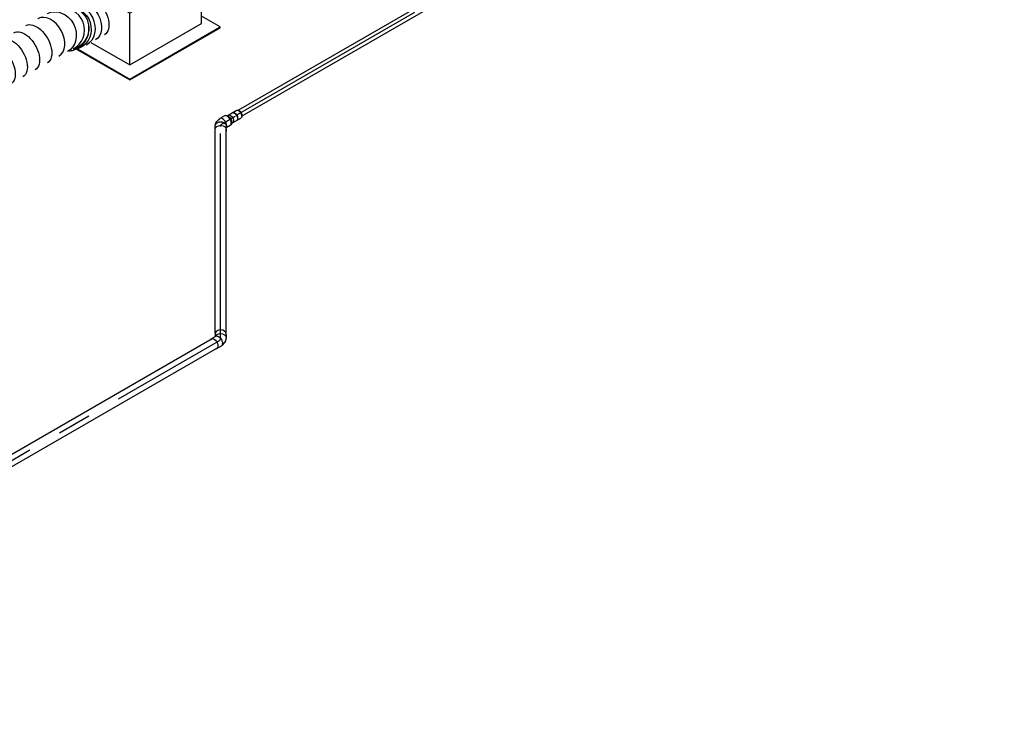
# Model space of a CAD drawing. Extents: x -238422 to 258194, y -34825 to 126331.
# Tile 100 of 239: x -19547 to -14966, y -26592 to -23377. Entities that reach past the tile are written whole.
import ezdxf
from ezdxf.enums import TextEntityAlignment as Align

# ---------------------------------------------------------------- set-up
doc = ezdxf.new("R2010")
doc.units = 0
doc.header["$LTSCALE"] = 50
doc.linetypes.add('CENTER2', pattern=[28.575, 19.05, -3.175, 3.175, -3.175])
doc.linetypes.add('STREEPJES', pattern=[0.1, 0.05, -0.05])
doc.layers.get('0').update_dxf_attribs({"linetype": 'CONTINUOUS'})
for name, color, linetype in [('WL524---_D', 153, 'CONTINUOUS'), ('WL524---_HARTLIJN', 8, 'CONTINUOUS'), ('WL570---_TOEVOER', 3, 'CONTINUOUS'), ('WL570---_TOEVOER_RST', 2, 'CONTINUOUS'), ('WL570---_TOEVOER_RST_HL', 1, 'CONTINUOUS'), ('WM570---_TOEVOER_PR', 1, 'CONTINUOUS'), ('WM570---_TOEVOER_RST_PR', 1, 'CONTINUOUS')]:
    doc.layers.add(name, color=color, linetype=linetype)
doc.styles.add('BURO-018', font='ARIAL.TTF', dxfattribs={"height": 90})

# ---------------------------------------------------------------- blocks, each defined once
blk = doc.blocks.new('*U1412')
at = {"color": 0, "ltscale": 10}
for p, q in [((12.1, 16, 1290), (4094.4, 16, 1290)), ((14.6, -16, 1290), (4094.4, -16, 1290))]:
    blk.add_line(p, q, dxfattribs=at)
at = {"layer": 'WL524---_HARTLIJN', "linetype": 'CENTER2'}
blk.add_line((0, 0, 1290), (4109.4, 0, 1290), dxfattribs=at)
at = {"layer": 'WL524---_D', "color": 1, "style": 'BURO-018'}
blk.add_attdef('POSNR', text='', height=90, dxfattribs=at).set_placement((0, 0), align=Align.MIDDLE)
blk = doc.blocks.new('*U1413')
at = {"color": 0, "ltscale": 10, "extrusion": (-1.04582e-16, -3.71854e-18, -1)}
blk.add_ellipse((23.7, 0, 1276), major_axis=(0, 20), ratio=0.57735, start_param=0.135947, end_param=3.005645, dxfattribs=at)
at = {"layer": 'WL524---_HARTLIJN', "linetype": 'CENTER2'}
blk.add_line((0, 0, 1276), (4.9, 0, 1276), dxfattribs=at)
at = {"layer": 'WL524---_D', "color": 1, "style": 'BURO-018'}
blk.add_attdef('POSNR', text='', height=90, dxfattribs=at).set_placement((0, 0), align=Align.MIDDLE)
blk = doc.blocks.new('*U1414')
at = {"color": 0, "ltscale": 10}
for p, q in [((-21.2, 21, 1274.8), (22.9, 21, 1274.8)), ((-21.2, -21, 1274.8), (22.9, -21, 1274.8))]:
    blk.add_line(p, q, dxfattribs=at)
at = {"color": 0, "ltscale": 10, "extrusion": (2.67592e-17, -7.95482e-17, -1)}
for centre, start_param, end_param in [((-21.2, 0, 1274.8), 0, 3.451437), ((-21.2, 0, 1274.8), 5.973341, 6.280044), ((0, 0, 1274.8), 0, 3.141593), ((1.6, 0, 1274.8), 0, 3.141593), ((22.9, 0, 1274.8), 0, 3.141593)]:
    blk.add_ellipse(centre, major_axis=(0, 21), ratio=0.57735, start_param=start_param, end_param=end_param, dxfattribs=at)
at = {"layer": 'WL524---_HARTLIJN', "linetype": 'CENTER2'}
blk.add_line((0, 0, 1274.8), (1.6, 0, 1274.8), dxfattribs=at)
at = {"layer": 'WL524---_D', "color": 1, "style": 'BURO-018'}
blk.add_attdef('POSNR', text='', height=90, dxfattribs=at).set_placement((0, 0), align=Align.MIDDLE)
blk = doc.blocks.new('*U1415')
at = {"color": 0, "ltscale": 10}
for p, q in [((30.7, 20, 1235.1), (38.6, 20, 1235.1)), ((30.7, -20, 1235.1), (38.6, -20, 1235.1))]:
    blk.add_line(p, q, dxfattribs=at)
at = {"layer": 'WL524---_HARTLIJN', "linetype": 'CENTER2'}
blk.add_line((0, 0, 1235.1), (56.2, 0, 1235.1), dxfattribs=at)
at = {"layer": 'WL524---_D', "color": 1, "style": 'BURO-018'}
blk.add_attdef('POSNR', text='', height=90, dxfattribs=at).set_placement((0, 0), align=Align.MIDDLE)
blk = doc.blocks.new('*U1416')
at = {"color": 0, "ltscale": 10, "extrusion": (-1.04582e-16, -3.71854e-18, -1)}
blk.add_ellipse((27.8, 0, 1231.1), major_axis=(0, 25), ratio=0.57735, start_param=0.113602, end_param=3.02799, dxfattribs=at)
at = {"layer": 'WL524---_HARTLIJN', "linetype": 'CENTER2'}
blk.add_line((0, 0, 1231.1), (5.7, 0, 1231.1), dxfattribs=at)
at = {"layer": 'WL524---_D', "color": 1, "style": 'BURO-018'}
blk.add_attdef('POSNR', text='', height=90, dxfattribs=at).set_placement((0, 0), align=Align.MIDDLE)
blk = doc.blocks.new('*U1417')
at = {"color": 0, "ltscale": 10}
for p, q in [((-25.4, 26.2, 1223), (-8.1, 26.2, 1223)), ((3.8, 23.5, 1223), (11.7, 19.8, 1223)), ((15.8, 16.9, 1223), (22.6, 10.2, 1223)), ((24.3, 8, 1223), (22.6, 10.2, 1223)), ((24.3, 8, 1223), (26.9, 3.5, 1223)), ((40.7, -18, 1223), (28.4, 3.2, 1223)), ((-25.4, -26.2, 1223), (-8.1, -26.2, 1223)), ((-4.8, -44.2, 1223), (-15.2, -26.2, 1223))]:
    blk.add_line(p, q, dxfattribs=at)
at = {"color": 0, "ltscale": 10, "extrusion": (1.38725e-32, 9.05604e-17, -1)}
for centre, start_param, end_param in [((-25.4, 0, 1223), 0, 3.451437), ((-25.4, 0, 1223), 5.973341, 6.280044), ((-8.1, 0, 1223), 0, 3.141593)]:
    blk.add_ellipse(centre, major_axis=(0, 26.2), ratio=0.816497, start_param=start_param, end_param=end_param, dxfattribs=at)
at = {"color": 0, "ltscale": 10}
for centre, major_axis, ratio, start_param, end_param in [((5.7, -9.9, 1223), (22.7, 13.1), 0.57735, 3.433913, 6.59303), ((-5, 0, 1223), (-5.4, -24.6), 0.803023, 2.966153, 3.227083), ((18, -31.1, 1223), (22.7, 13.1), 0.57735, 3.141593, 6.283185)]:
    blk.add_ellipse(centre, major_axis=major_axis, ratio=ratio, start_param=start_param, end_param=end_param, dxfattribs=at)
at = {"color": 0, "ltscale": 10, "extrusion": (1.84889e-32, 9.05604e-17, -1)}
blk.add_ellipse((-0.5, -2.1, 1223), major_axis=(14.4, 20.6), ratio=0.750739, start_param=6.150885, end_param=6.415485, dxfattribs=at)
at = {"layer": 'WL524---_HARTLIJN', "linetype": 'CENTER2'}
for p, q in [((-8.1, 0, 1223), (-7.4, 0, 1223)), ((5.7, -9.9, 1223), (5.2, -9, 1223))]:
    blk.add_line(p, q, dxfattribs=at)
at = {"layer": 'WL524---_HARTLIJN', "linetype": 'CENTER2', "extrusion": (1.38725e-32, 9.05604e-17, -1)}
blk.add_ellipse((-7.4, -30.8, 1223), major_axis=(0, -30.8), ratio=0.57735, start_param=3.141593, end_param=3.926991, dxfattribs=at)
at = {"layer": 'WL524---_D', "color": 1, "style": 'BURO-018'}
blk.add_attdef('POSNR', text='', height=90, dxfattribs=at).set_placement((0, 0), align=Align.MIDDLE)
blk = doc.blocks.new('*U1418')
at = {"color": 0, "ltscale": 10}
for p, q in [((23.9, 25, -183), (975.3, 25, -183)), ((23.9, -25, -183), (975.3, -25, -183))]:
    blk.add_line(p, q, dxfattribs=at)
at = {"layer": 'WL524---_HARTLIJN', "linetype": 'CENTER2'}
blk.add_line((0, 0, -183), (986.1, 0, -183), dxfattribs=at)
at = {"layer": 'WL524---_D', "color": 1, "style": 'BURO-018'}
blk.add_attdef('POSNR', text='', height=90, dxfattribs=at).set_placement((0, 0), align=Align.MIDDLE)
blk = doc.blocks.new('*U1419')
at = {"color": 0, "ltscale": 10}
for p, q in [((-35.9, 26.3, -194.4), (-11.4, 26.3, -194.4)), ((-10, 35.1, -194.4), (-15.2, 26.3, -194.4)), ((-0.7, 18.6, -194.4), (-0.2, 17.7, -194.4)), ((35.4, 8.9, -194.4), (26.8, -6.1, -194.4)), ((-35.9, -26.3, -194.4), (-11.4, -26.3, -194.4)), ((-6.8, -25, -194.4), (-5.2, -25, -194.4)), ((-5.2, -25, -194.4), (-2.5, -24.6, -194.4)), ((-2.5, -24.6, -194.4), (6.7, -22.2, -194.4)), ((-0.7, -18.6, -194.4), (-0.2, -17.7, -194.4)), ((11.3, -20.1, -194.4), (18.4, -15, -194.4)), ((23.2, -9.8, -194.4), (25.3, -6.1, -194.4))]:
    blk.add_line(p, q, dxfattribs=at)
for centre, major_axis, ratio, start_param, end_param in [((12.7, 22, -194.4), (-22.7, 13.1), 0.816497, 3.141593, 6.283185), ((2.5, 4.3, -194.4), (-18.6, 17), 0.803023, 2.966153, 3.317032)]:
    blk.add_ellipse(centre, major_axis=major_axis, ratio=ratio, start_param=start_param, end_param=end_param, dxfattribs=at)
at = {"color": 0, "ltscale": 10, "extrusion": (2.67592e-17, -7.95482e-17, -1)}
for centre, major_axis, ratio, start_param, end_param in [((-35.9, 0, -194.4), (0, 26.3), 0.57735, 0, 3.451437), ((-35.9, 0, -194.4), (0, 26.3), 0.57735, 5.973341, 6.280044), ((4, 7, -194.4), (-22.7, 13.1), 0.816497, 0.394424, 3.463825), ((-11.4, 0, -194.4), (0, 26.3), 0.57735, 0, 3.141593), ((-1.6, 1.5, -194.4), (10.7, -22.8), 0.750739, 6.150885, 6.415485)]:
    blk.add_ellipse(centre, major_axis=major_axis, ratio=ratio, start_param=start_param, end_param=end_param, dxfattribs=at)
at = {"layer": 'WL524---_HARTLIJN', "linetype": 'CENTER2'}
for p, q in [((-11.4, 0, -194.4), (-10.4, 0, -194.4)), ((4, 7, -194.4), (3.7, 6.4, -194.4))]:
    blk.add_line(p, q, dxfattribs=at)
blk.add_ellipse((-23, 21.8, -194.4), major_axis=(26.7, -15.4), ratio=0.57735, start_param=5.497787, end_param=6.283185, dxfattribs=at)
at = {"layer": 'WL524---_D', "color": 1, "style": 'BURO-018'}
blk.add_attdef('POSNR', text='', height=90, dxfattribs=at).set_placement((0, 0), align=Align.MIDDLE)
blk = doc.blocks.new('*U1420')
at = {"color": 0, "ltscale": 10}
for p, q in [((0, 25, -2603), (3375, 25, -2603)), ((31.3, -25, -2603), (3375, -25, -2603))]:
    blk.add_line(p, q, dxfattribs=at)
at = {"layer": 'WL524---_HARTLIJN', "linetype": 'CENTER2'}
blk.add_line((0, 0, -2603), (3394.9, 0, -2603), dxfattribs=at)
at = {"layer": 'WL524---_D', "color": 1, "style": 'BURO-018'}
blk.add_attdef('POSNR', text='', height=90, dxfattribs=at).set_placement((0, 0), align=Align.MIDDLE)
blk = doc.blocks.new('*U1803')
at = {"color": 0, "ltscale": 10}
for p, q in [((-225.4, 278.6, 2035), (-311.9, 128.7, 2035)), ((160.8, 278.6, 2035), (-225.4, 278.6, 2035)), ((-32.3, -55.9, 2035), (-225.4, 278.6, 2035)), ((354, -55.9, 2035), (160.8, 278.6, 2035)), ((-331, -77.2, 2035), (-187.8, -325.3, 2035)), ((-326.3, -78.3, 2035), (-185.8, -321.7, 2035)), ((-257.2, -83.4, 2035), (-152.7, -264.5, 2035)), ((-152.7, -264.5, 2035), (-32.3, -55.9, 2035)), ((354, -55.9, 2035), (-32.3, -55.9, 2035)), ((233.5, -264.5, 2035), (354, -55.9, 2035)), ((-152.7, -264.5, 2035), (233.5, -264.5, 2035)), ((300.1, -321.7, 2035), (250.3, -235.5, 2035)), ((-185.8, -321.7, 2035), (-187.8, -325.3, 2035)), ((-187.8, -325.3, 2035), (298, -325.3, 2035)), ((-185.8, -321.7, 2035), (300.1, -321.7, 2035)), ((298, -325.3, 2035), (300.1, -321.7, 2035))]:
    blk.add_line(p, q, dxfattribs=at)
at = {"color": 8, "linetype": 'STREEPJES', "ltscale": 10}
for q in [(-26.8, 146.7, 2035), (-11.9, 172.6, 2035), (23.5, 182.1, 2035), (69.8, 172.6, 2035), (114.6, 146.7, 2035), (-17.4, 111.4, 2035), (14, 76, 2035), (58.8, 50.1, 2035), (105.1, 40.7, 2035), (140.5, 50.1, 2035), (155.4, 76, 2035), (145.9, 111.4, 2035)]:
    blk.add_line((64.3, 111.4, 2035), q, dxfattribs=at)
at = {"color": 0, "ltscale": 10}
blk.add_ellipse((64.3, 111.4, 2035), major_axis=(86.6, -50), ratio=0.57735, dxfattribs=at)
at = {"layer": 'WL570---_TOEVOER_RST_HL', "linetype": 'CENTER2'}
blk.add_circle((0, 0, 2035), 0.075, dxfattribs=at)
at = {"layer": 'WL570---_TOEVOER_RST', "color": 1, "style": 'BURO-018'}
for tag in ['MC', 'Q']:
    blk.add_attdef(tag, text='', height=90, dxfattribs=at).set_placement((0, 0), align=Align.MIDDLE)
at = {"layer": 'WM570---_TOEVOER_RST_PR', "color": 1, "style": 'BURO-018'}
blk.add_attdef('POSNR', text='', height=90, dxfattribs=at).set_placement((0, 0), align=Align.MIDDLE)
blk = doc.blocks.new('*U1894')
at = {"color": 0, "ltscale": 10}
for p, q in [((443, 517.4, 1210.6), (442.3, 516.3, 1210.6)), ((697.7, 522.8, 1210.6), (699.7, 525.8, 1210.6))]:
    blk.add_line(p, q, dxfattribs=at)
at = {"color": 0, "ltscale": 10, "extrusion": (-8.97074e-17, -5.17926e-17, -1)}
for centre, major_axis, ratio, start_param, end_param in [((661.6, 657.3, 1210.6), (-86.6, 50), 0.57735, 0, 3.141593), ((638.3, 616.8, 1210.6), (85.9, -51.2), 0.677843, 3.151158, 6.29275), ((584.1, 546.3, 1210.6), (5.3, 100.3), 0.992303, 5.417341, 8.558934), ((597.5, 553.5, 1210.6), (77.9, -62.8), 0.947739, 3.554307, 6.354436), ((553.9, 506.8, 1210.6), (-83.8, 54.6), 0.838131, 6.261695, 9.403287), ((497, 411, 1210.6), (-86.6, 50), 0.57735, 0, 3.141593), ((464.2, 354.2, 1210.6), (-86.6, 50), 0.57735, 0, 3.141593), ((431.4, 297.4, 1210.6), (-86.6, 50), 0.57735, 0, 3.141593), ((398.6, 240.5, 1210.6), (-86.6, 50), 0.57735, 0, 3.141593), ((366.1, 184.2, 1210.6), (81.4, -58.7), 0.497511, 3.191932, 6.333525), ((258.1, 81.9, 1210.6), (56.7, -82.8), 0.106869, 3.14981, 6.291403), ((47, 0, 1210.6), (10.1, -99.9), 0.497511, 6.232846, 9.374438), ((189.6, 42.4, 1210.6), (-43.3, 90.4), 0.106869, 3.133375, 6.274968)]:
    blk.add_ellipse(centre, major_axis=major_axis, ratio=ratio, start_param=start_param, end_param=end_param, dxfattribs=at)
at = {"color": 0, "ltscale": 10}
for centre, major_axis, ratio, start_param, end_param in [((614.9, 578.8, 1210.6), (-83.8, 54.6), 0.838131, 3.163083, 6.261695), ((572.8, 534.2, 1210.6), (77.9, -62.8), 0.947739, 3.070342, 3.212844), ((572.8, 534.2, 1210.6), (77.9, -62.8), 0.947739, 0.071251, 3.070342), ((587, 542.4, 1210.6), (-5.3, -100.3), 0.992303, 0.865844, 2.275748), ((528.5, 465.6, 1210.6), (85.9, -51.2), 0.677843, 0.009565, 3.132028), ((587, 542.4, 1210.6), (-5.3, -100.3), 0.992303, 0.64028, 0.865844), ((318.2, 130.3, 1210.6), (-69.2, 72.6), 0.313149, 3.167995, 6.256783), ((0, 0, 1210.6), (0, -100), 0.57735, 3.141593, 6.283185), ((117.7, 14.5, 1210.6), (28.3, -96.2), 0.313149, 3.167995, 6.256783), ((318.2, 130.3, 1210.6), (-69.2, 72.6), 0.313149, 3.11519, 3.167995), ((117.7, 14.5, 1210.6), (28.3, -96.2), 0.313149, 6.256783, 6.309588)]:
    blk.add_ellipse(centre, major_axis=major_axis, ratio=ratio, start_param=start_param, end_param=end_param, dxfattribs=at)
at = {"layer": 'WM570---_TOEVOER_PR', "color": 1, "style": 'BURO-018'}
blk.add_attdef('POSNR', text='', height=90, dxfattribs=at).set_placement((0, 0), align=Align.MIDDLE)

msp = doc.modelspace()

# ---------------------------------------------------------------- block references
at = {"layer": 'WL524---_D'}
for name, p, rotation in [('*U1412', (-18532.76469, -23817.84283, -1290.02124), 29.99999999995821), ('*U1416', (-18601.78159, -23859.5236, -1231.07574), 29.99999999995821), ('*U1415', (-18596.83185, -23856.66586, -1235.11719), 29.99999999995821), ('*U1414', (-18548.19739, -23828.58674, -1274.82706), 29.99999999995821), ('*U1413', (-18546.78317, -23827.77025, -1275.98176), 29.99999999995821), ('*U1417', (-18611.68109, -23865.23907, -1222.99283), 90), ('*U1418', (-18611.68109, -24859.4058, 182.97124), 90), ('*U1419', (-18611.68109, -24867.48871, 194.40219), 29.99999999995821), ('*U1420', (-21561.625, -26570.63962, 2603.02131), 29.99999999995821)]:
    msp.add_blockref(name, p, dxfattribs=dict(at, rotation=rotation))
at = {"layer": 'WL570---_TOEVOER', "rotation": 330.0000000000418}
msp.add_blockref('*U1894', (-20103.60883, -23598.42655, -1210.61129), dxfattribs=at)
at = {"layer": 'WL570---_TOEVOER_RST'}
ref = msp.add_blockref('*U1803', (-19034.74714, -23281.8618, -2035.02251), dxfattribs=dict(at, rotation=29.99999999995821))
ref.add_attrib('Q', '250', dxfattribs={"color": 1, "height": 90, "style": 'BURO-018'}).set_placement((-18270.21965, -23211.96758), align=Align.MIDDLE)
ref.add_attrib('MC', 'J', dxfattribs={"color": 1, "height": 90, "style": 'BURO-018'}).set_placement((-18591.95323, -22654.70867), align=Align.MIDDLE)

doc.saveas('drawing.dxf')
